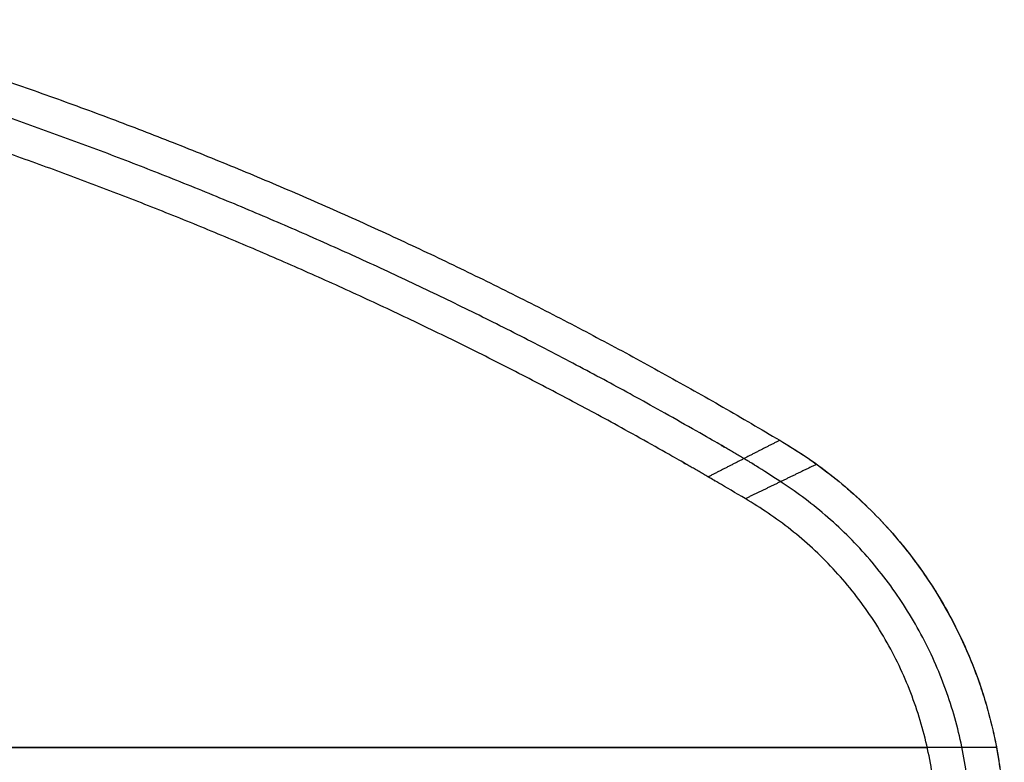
# Model space of a CAD drawing. Header units: millimetres. Extents: x 581 to 1437, y -333 to 1981.
# Tile 42 of 42: x 1045 to 1437, y 1678 to 1973. Entities that reach past the tile are written whole.
import ezdxf

# ---------------------------------------------------------------- set-up
doc = ezdxf.new("R2010")
doc.units = ezdxf.units.MM
doc.layers.add('Tabletop', color=7, linetype='Continuous', true_color=0xcc9900)

msp = doc.modelspace()

# ---------------------------------------------------------------- linework, layer by layer
at = {"layer": 'Tabletop'}
for p, q in [((1434.19, 1683.64, -1356.78), (649.31, 1683.64, -1356.78)), ((676.79, 1683.64, -1375.78), (1406.63, 1683.64, -1375.78))]:
    msp.add_line(p, q, dxfattribs=at)
for points, weights, degree in [([(963.49, 1973.39, -1364.78), (1166.28, 1914.03, -1364.78), (1347.86, 1805.96, -1364.78)], [1, 0.992064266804, 1], 2), ([(963.49, 1973.39, -1356.78), (1166.28, 1914.03, -1356.78), (1347.86, 1805.96, -1356.78)], [1, 0.992064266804, 1], 2), ([(963.49, 1973.39, -1360.78), (1166.28, 1914.03, -1360.78), (1347.86, 1805.96, -1360.78)], [1, 0.992064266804, 1], 2), ([(1347.86, 1805.96, -1364.78), (1338.37, 1801.11, -1368.45), (1328.87, 1796.25, -1372.11), (1319.37, 1791.39, -1375.78)], [1, 0.999789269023, 0.999578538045, 0.999367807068], 3), ([(1347.86, 1805.96, -1364.78), (1443.88, 1750.02, -1364.78), (1436.94, 1639.11, -1364.78)], [1, 0.85006038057, 0.997816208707], 2), ([(1362.56, 1796.41, -1364.78), (1352.93, 1791.76, -1368.51), (1343.47, 1787.19, -1372.18), (1334.16, 1782.69, -1375.78)], [0.975019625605, 0.98334641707, 0.991673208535, 1], 3)]:
    msp.add_rational_spline(points, weights, degree=degree, dxfattribs=at)
for points, weights, knots in [([(1423.41, 1639.44, -1370.29), (1429.95, 1736.56, -1370.23), (1348.18, 1789.46, -1370.35), (1341.02, 1794.26, -1370.32), (1333.62, 1798.68, -1370.28), (1156.76, 1902.73, -1370.28), (959.83, 1960.4, -1370.28)], [0.998908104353, 0.856300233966, 0.987509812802, 0.992965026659, 0.999683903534, 0.992231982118, 1], [1378.722982, 1378.722982, 1378.722982, 1573.092635, 1573.092635, 1592.701115, 1592.701115, 2044.563844, 2044.563844, 2044.563844]), ([(1409.92, 1639.77, -1375.78), (1416.52, 1734.8, -1375.78), (1334.16, 1782.69, -1375.78), (1326.79, 1787.08, -1375.78), (1319.37, 1791.39, -1375.78), (1147.24, 1891.44, -1375.78), (956.17, 1947.4, -1375.78)], [1, 0.849000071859, 1, 0.9996701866, 0.999367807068, 0.992399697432, 1], [1378.722982, 1378.722982, 1378.722982, 1573.092635, 1573.092635, 1592.701115, 1592.701115, 2044.563844, 2044.563844, 2044.563844]), ([(1347.86, 1805.96, -1356.78), (1444.71, 1749.54, -1356.78), (1436.84, 1637.73, -1356.78), (1428.98, 1525.91, -1356.78), (1325.18, 1483.61, -1356.78)], [1, 0.848960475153, 1, 0.848960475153, 1], [-1504.188517, -1504.188517, -1504.188517, -1303.665963, -1303.665963, -1103.143409, -1103.143409, -1103.143409]), ([(1347.86, 1805.96, -1360.78), (1444.71, 1749.54, -1360.78), (1436.84, 1637.73, -1360.78), (1428.98, 1525.91, -1360.78), (1325.18, 1483.61, -1360.78)], [1, 0.848960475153, 1, 0.848960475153, 1], [-1504.188517, -1504.188517, -1504.188517, -1303.665963, -1303.665963, -1103.143409, -1103.143409, -1103.143409])]:
    msp.add_rational_spline(points, weights, degree=2, knots=knots, dxfattribs=at)
for points in [[(1160.96, 1901.81, -1364.78), (1160.96, 1901.81, -1360.78), (1160.96, 1901.81, -1356.78)], [(1347.86, 1805.96, -1364.78), (1347.86, 1805.96, -1360.78), (1347.86, 1805.96, -1356.78)]]:
    msp.add_open_spline(points, degree=2, dxfattribs=at)

doc.saveas('drawing.dxf')
